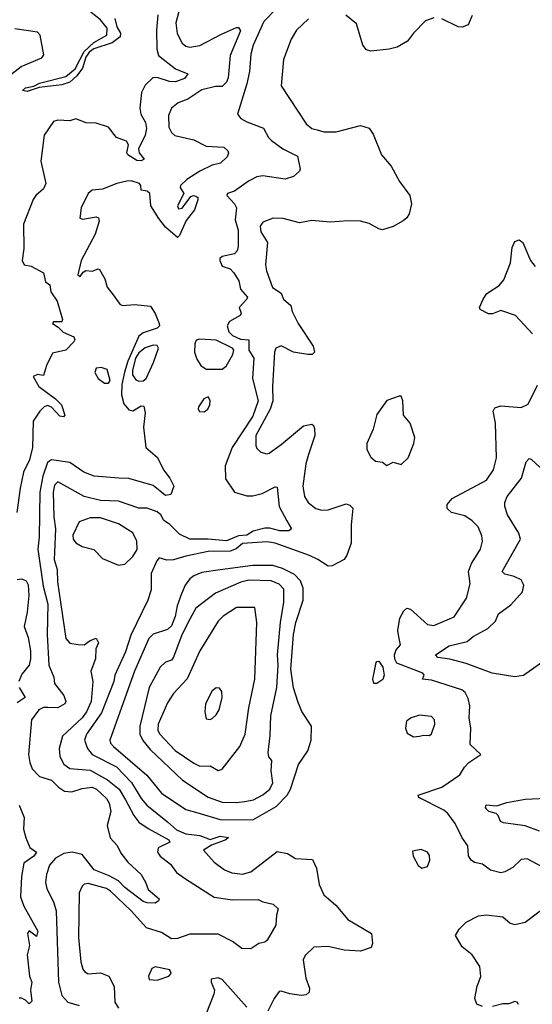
# Model space of a CAD drawing. Extents: x 2143765 to 2212931, y 878955 to 1017455.
# Tile 180 of 256: x 2169278 to 2171800, y 951666 to 956511. Entities that reach past the tile are written whole.
import ezdxf

# ---------------------------------------------------------------- set-up
doc = ezdxf.new("R2010")
doc.units = 0

msp = doc.modelspace()

# ---------------------------------------------------------------- linework, layer by layer
at = {"layer": '0CON20XD'}
for points in [[(2169746.8, 956516.8), (2169756.4, 956475), (2169774.6, 956445), (2169773, 956427), (2169733, 956397), (2169642.8, 956367.2), (2169619.7, 956350.3), (2169603.4, 956326.6), (2169587.3, 956272.7), (2169558.8, 956235), (2169525, 956203.8), (2169485, 956190), (2169373.2, 956176.8), (2169315, 956156.9), (2169292.5, 956162.5), (2169306, 956175), (2169347.3, 956182.7), (2169375, 956198.9), (2169505, 956231.2), (2169551.1, 956268.9), (2169595, 956353.9), (2169642.3, 956397.7), (2169707.5, 956435), (2169708.1, 956468.1), (2169675, 956509.4), (2169605.2, 956565.2)], [(2170067.1, 956575), (2170045.8, 956495), (2170052.7, 956442.7), (2170076.7, 956395), (2170095, 956380), (2170115.4, 956375.4), (2170165, 956382.9), (2170270.8, 956439.2), (2170345, 956472.2), (2170355, 956472.9), (2170363.8, 956455), (2170313.2, 956335), (2170303.5, 956225), (2170295, 956202.9), (2170275, 956182.5), (2170241.7, 956181.7), (2170175, 956164.7), (2170105, 956119.4), (2170058.3, 956101.7), (2170024.6, 956075.4), (2170010.2, 956039.8), (2170012, 955982), (2170024.4, 955955), (2170040.8, 955940.8), (2170135, 955919.7), (2170195, 955887.5), (2170283.3, 955883.3), (2170302.9, 955865), (2170305.7, 955854.3), (2170299.2, 955835), (2170265.8, 955805), (2170225, 955794), (2170165, 955765.4), (2170100.9, 955725), (2170069.4, 955695), (2170068.1, 955685), (2170085.6, 955655), (2170054.4, 955595), (2170059.3, 955579.3), (2170076.8, 955583.2), (2170119.4, 955640.6), (2170134, 955646), (2170145, 955642.9), (2170154.2, 955635), (2170154.3, 955625), (2170138.2, 955575), (2170097.1, 955522.9), (2170065, 955448.1), (2170055, 955438.5), (2169995, 955489.4), (2169962.5, 955532.5), (2169924.1, 955595), (2169917.8, 955655), (2169905, 955667.1), (2169875, 955672.5), (2169874, 955695), (2169867.5, 955705), (2169826.9, 955716.9), (2169805, 955715.5), (2169756.7, 955705), (2169685, 955676.7), (2169635, 955671.4), (2169615, 955655.8), (2169581.1, 955585), (2169573.4, 955533.4), (2169588.3, 955528.3), (2169655, 955540), (2169665.5, 955535), (2169668.6, 955518.6), (2169650.2, 955455), (2169581.1, 955325), (2169563.8, 955255), (2169575, 955246.7), (2169590.9, 955269.1), (2169603.6, 955276.4), (2169635, 955272.9), (2169665, 955284), (2169671.2, 955281.2), (2169696.3, 955236.3), (2169708.2, 955195), (2169737.5, 955157.5), (2169770.6, 955110.6), (2169783.5, 955103.5), (2169845, 955108.8), (2169921.4, 955101.4), (2169944.2, 955065), (2169964.2, 955015), (2169966, 955005), (2169955, 954992), (2169885, 954970.4), (2169865, 954953.1), (2169810.3, 954829.7), (2169793.9, 954776.1), (2169781.4, 954715), (2169779, 954665), (2169790.7, 954620.7), (2169815, 954590.7), (2169835, 954586.2), (2169875, 954611.4), (2169889.7, 954609.7), (2169896.2, 954576.2), (2169887.4, 954505), (2169898.8, 954405), (2169956.9, 954356.9), (2169986.1, 954295), (2170017.5, 954255), (2170035.8, 954215), (2170021.2, 954175), (2169995, 954170), (2169935, 954217.8), (2169815, 954253.1), (2169765.2, 954254.8), (2169645, 954265.2), (2169594.3, 954284.3), (2169525, 954331.5), (2169435, 954345.3), (2169415, 954331.5), (2169391.8, 954265), (2169377.6, 954185), (2169374.1, 953965), (2169366.8, 953905), (2169393.6, 953723.6), (2169416.9, 953635), (2169414, 953485), (2169421.7, 953335), (2169445.5, 953275), (2169449.4, 953245), (2169494.6, 953185), (2169504.5, 953155), (2169500, 953145), (2169465, 953125.3), (2169416.7, 953126.7), (2169395, 953126.8), (2169372.5, 953115), (2169336.8, 953065), (2169321.9, 952895), (2169327.5, 952855), (2169340, 952825), (2169375, 952786.2), (2169435, 952769.4), (2169468.6, 952735), (2169498, 952715), (2169535, 952710.7), (2169585, 952727.7), (2169635, 952733.5), (2169655.3, 952725), (2169705, 952679.2), (2169718.8, 952655), (2169727.2, 952615), (2169707.8, 952545), (2169722.8, 952485), (2169756.9, 952446.9), (2169775, 952410), (2169810.4, 952365), (2169875.5, 952305), (2169897.4, 952267.4), (2169910.3, 952230.3), (2169964, 952185), (2169961.2, 952175), (2169945, 952162.9), (2169905.6, 952164.4), (2169885, 952171.5), (2169795, 952240.4), (2169765, 952274.1), (2169718.6, 952298.6), (2169645, 952327.1), (2169585, 952403), (2169535.9, 952414.1), (2169495, 952407.8), (2169453.8, 952385), (2169425, 952350.6), (2169409.7, 952305), (2169405.9, 952265), (2169411.8, 952235), (2169445.3, 952165), (2169457.5, 952125), (2169469.7, 951775), (2169485, 951708.8), (2169515, 951675.6), (2169570, 951660)], [(2170540.9, 956565), (2170479.1, 956500.9), (2170426.8, 956385), (2170415, 956341.2), (2170408, 956255), (2170395.9, 956195), (2170350, 956045), (2170366.2, 956025), (2170395, 956008.1), (2170477.4, 955977.4), (2170501.7, 955931.7), (2170516.7, 955916.7), (2170573.1, 955875), (2170645, 955838.5), (2170657.6, 955775), (2170654.8, 955765), (2170625, 955739.4), (2170585, 955725.3), (2170475, 955741.6), (2170445, 955737.7), (2170403.6, 955716.4), (2170335, 955667.3), (2170300.8, 955655), (2170296.9, 955645), (2170334.9, 955604.9), (2170344.9, 955585), (2170337.8, 955525), (2170352.2, 955475), (2170353.5, 955395), (2170347.3, 955372.7), (2170335, 955358.8), (2170273.8, 955345), (2170262.5, 955335), (2170262.9, 955325), (2170275, 955297.5), (2170313.3, 955285), (2170331.9, 955265), (2170356.2, 955225), (2170364.1, 955185), (2170398.8, 955145), (2170396.2, 955135), (2170357.5, 955095), (2170367.3, 955067.3), (2170362.5, 955055), (2170310.6, 955025), (2170298.1, 955005), (2170306.9, 954975), (2170325, 954956.1), (2170365, 954939.3), (2170405.6, 954935), (2170405.8, 954885), (2170430, 954845), (2170422.9, 954745), (2170452.2, 954635), (2170425, 954560), (2170324.3, 954405), (2170289.5, 954315), (2170290.8, 954250.8), (2170335, 954185.5), (2170395, 954167.3), (2170425, 954167.3), (2170471.5, 954178.5), (2170535, 954212), (2170545, 954210), (2170554.6, 954115), (2170592.2, 954045), (2170615.8, 954005), (2170602.5, 953995), (2170557.5, 953995), (2170508.8, 954008.8), (2170485, 954009.1), (2170426.9, 953993.1), (2170395, 953974.9), (2170355, 953970.3), (2170295, 953946.6), (2170205.2, 953954.8), (2170115, 953953.9), (2170065, 953979.7), (2170015, 954028), (2169986.7, 954046.7), (2169972.2, 954075), (2169955, 954089.7), (2169905, 954106.5), (2169865, 954106.4), (2169765, 954140.7), (2169675, 954144.8), (2169595, 954163.8), (2169465, 954236.6), (2169449.4, 954220.6), (2169443.6, 954185), (2169445.8, 954065), (2169454.2, 954005), (2169448.8, 953891.2), (2169447.9, 953855), (2169463.1, 953805), (2169464.4, 953744.4), (2169505.6, 953465), (2169525, 953442.9), (2169565.5, 953435.5), (2169595.4, 953434.6), (2169625, 953455.7), (2169655, 953467.5), (2169666.2, 953445), (2169652.5, 953415), (2169651.9, 953365), (2169628.2, 953305), (2169637.5, 953255), (2169630, 953155), (2169607.5, 953105), (2169585, 953075.2), (2169489.2, 952985), (2169472.1, 952925), (2169476.4, 952885), (2169495, 952848.2), (2169525, 952825.3), (2169625, 952818), (2169710.7, 952770.7), (2169767.4, 952725), (2169798.5, 952671.5), (2169839, 952595), (2169865, 952562.1), (2169910.1, 952530.1), (2170012.5, 952475), (2170016.5, 952463.5), (2169959.1, 952435), (2169956.2, 952415), (2169968.9, 952395), (2170020.6, 952355), (2170050, 952315), (2170093.6, 952283.6), (2170235, 952192.2), (2170325, 952180.3), (2170452.1, 952182.1), (2170475, 952170), (2170525, 952158), (2170550, 952135), (2170541.2, 952105), (2170538, 952055), (2170495, 951981.2), (2170485, 951970.8), (2170455, 951964.4), (2170415, 951938.6), (2170370.9, 951940.9), (2170325.7, 951975), (2170255, 952011.2), (2170115, 952011.2), (2170055, 951989.2), (2170025, 951988), (2169975, 952019.5), (2169902.1, 952042.1), (2169826.4, 952125), (2169725, 952223.3), (2169705, 952235.3), (2169615, 952260.8), (2169595, 952256.2), (2169585, 952246.7), (2169571.4, 952215), (2169567.5, 951995), (2169578.7, 951875), (2169588.9, 951838.9), (2169598.1, 951825), (2169615, 951815.5), (2169675, 951820), (2169717.1, 951805), (2169743.6, 951753.6), (2169746, 951676), (2169765, 951647.1)], [(2169957.8, 956535), (2169951, 956459), (2169953.3, 956365), (2169960.7, 956335), (2170045, 956268), (2170106, 956245), (2170088.3, 956221.7), (2170045.5, 956204.5), (2170015, 956206), (2169959.2, 956225), (2169935, 956226.7), (2169895, 956188.8), (2169877.3, 956152.7), (2169868.4, 956075), (2169873.4, 956045), (2169896.6, 956005), (2169902.5, 955975), (2169895, 955943.1), (2169862.4, 955875), (2169866.4, 955855), (2169891.2, 955825), (2169875, 955815.7), (2169855, 955817.3), (2169810.5, 955845), (2169804.6, 955855), (2169812.8, 955895), (2169803.6, 955913.6), (2169755, 955930.5), (2169715, 955982.5), (2169655, 956001.5), (2169605, 956003.8), (2169555, 956022.5), (2169525, 956012.2), (2169465, 956015.8), (2169445, 956010), (2169397.8, 955942.2), (2169381.6, 955815), (2169406.8, 955705), (2169395, 955678.9), (2169357.5, 955645), (2169344.7, 955625.3), (2169297.5, 955505), (2169299.2, 955385), (2169290, 955325), (2169300, 955305), (2169335, 955297.5), (2169395.8, 955265), (2169405, 955220), (2169425.8, 955205.8), (2169432, 955172), (2169462.5, 955125), (2169488.9, 955035), (2169485, 955024.2), (2169445, 955023.3), (2169440, 955015), (2169468, 954998), (2169492.3, 954972.3)], [(2170698.6, 956515), (2170640.6, 956459.4), (2170613.5, 956415), (2170575.5, 956315), (2170564.2, 956185), (2170688, 955998), (2170715, 955975.8), (2170742, 955968), (2170775, 955958.9), (2170835, 955958.1), (2170955, 955990), (2170997, 955977), (2171017.2, 955947.2), (2171058.1, 955845), (2171105, 955790), (2171146.7, 955715), (2171197.1, 955645), (2171205.6, 955605), (2171194.4, 955555.6), (2171182.9, 955535), (2171165, 955520.6), (2171115, 955492.2), (2171062.7, 955477.3), (2171045, 955480.8), (2170998.3, 955508.3), (2170955, 955518.8), (2170895, 955521.2), (2170805, 955514.5), (2170715, 955522.9), (2170655, 955510.6), (2170575, 955532.2), (2170525.6, 955534.4), (2170475, 955513.8), (2170461.9, 955495), (2170465, 955467.5), (2170497.5, 955415), (2170488.1, 955305), (2170492.2, 955275), (2170522.7, 955192.7), (2170563.8, 955165), (2170575.8, 955135), (2170612.5, 955105), (2170619.4, 955075), (2170647.8, 955015), (2170721.9, 954905), (2170728.6, 954875), (2170716.6, 954863.4), (2170695, 954862.9), (2170625, 954874.4), (2170565, 954906.2), (2170538.5, 954895), (2170532.2, 954875), (2170521.3, 954705), (2170524.3, 954635), (2170510.2, 954595), (2170439.7, 954465), (2170439.6, 954415), (2170445, 954400.8), (2170465, 954382.5), (2170494.3, 954374.3), (2170505, 954377.5), (2170565, 954419.6), (2170675, 954512.2), (2170715, 954520), (2170724, 954514), (2170728.3, 954498.3), (2170729.6, 954465), (2170699.2, 954370.8), (2170685.4, 954325.4), (2170671.1, 954215), (2170678.9, 954165), (2170696.7, 954135), (2170735, 954106.2), (2170765, 954097.7), (2170795, 954099.2), (2170885, 954128.9), (2170902.6, 954122.6), (2170916.4, 954106.4), (2170908.5, 954025), (2170909.1, 953935), (2170888.2, 953875), (2170875, 953854.5), (2170815, 953823.6), (2170795, 953821.5), (2170745.7, 953855), (2170703.8, 953873.8), (2170535.4, 953935.4), (2170495, 953940.6), (2170375, 953932.5), (2170342.7, 953907.3), (2170314.4, 953895.6), (2170205, 953894.1), (2170095, 953871.3), (2170035, 953852.2), (2170001.7, 953851.7), (2169965, 953862.5), (2169952.3, 953847.7), (2169925.7, 953785), (2169924.7, 953705), (2169909.1, 953655), (2169825, 953481.4), (2169799.5, 953400.5), (2169746.2, 953285), (2169740.8, 953255), (2169680.3, 953099.7), (2169607.6, 952995), (2169597.1, 952965), (2169611.4, 952925), (2169635, 952894.7), (2169754.4, 952834.4), (2169827.4, 952757.4), (2169875, 952677.7), (2169902.9, 952645), (2170005, 952563.7), (2170049.1, 952525), (2170095, 952504.5), (2170165, 952496.4), (2170215, 952476.2), (2170265, 952492.9), (2170305, 952486.7), (2170292.5, 952475), (2170221.1, 952448.9), (2170181.9, 952425), (2170234.7, 952364.7), (2170285, 952327.3), (2170322.4, 952312.4), (2170375, 952305.4), (2170415, 952316.9), (2170545, 952416.9), (2170595, 952408), (2170635, 952382.5), (2170718.7, 952378.7), (2170737.9, 952335), (2170751.3, 952255), (2170774, 952204), (2170833.5, 952153.5), (2170892.7, 952082.7), (2171009.2, 952015), (2171013.8, 951965), (2171006.7, 951945), (2170955, 951927.3), (2170875, 951931.6), (2170795, 951950), (2170725, 951947.1), (2170683.3, 951906.7), (2170672.7, 951885), (2170685.4, 951795), (2170703.6, 951745), (2170702.9, 951725), (2170687.7, 951712.3), (2170665, 951708.8), (2170607, 951717), (2170565, 951731.2), (2170555, 951728.8), (2170530, 951695), (2170498.6, 951631.4)], [(2171315, 956520), (2171274.5, 956505.5), (2171215.9, 956444.1), (2171185.7, 956405), (2171135, 956376.2), (2171095.5, 956365.5), (2171005.7, 956355.7), (2170985, 956362.9), (2170966, 956386), (2170935, 956490), (2170882.6, 956532.6)], [(2171505, 956531.2), (2171485.3, 956484.7), (2171455.4, 956474.6), (2171435, 956475.5), (2171355, 956515.6)], [(2169220.3, 956229.7), (2169285, 956280.3), (2169386.9, 956323.1), (2169397.7, 956337.7), (2169378.6, 956435), (2169365, 956450), (2169255, 956465.2)], [(2171800.6, 954965), (2171716.7, 955055), (2171645, 955080.4), (2171605, 955062.5), (2171585, 955062.5), (2171543.3, 955085), (2171540, 955095), (2171559.1, 955135), (2171576.9, 955163.1), (2171637.3, 955202.7), (2171659.4, 955230.6), (2171693.2, 955315), (2171700.8, 955389.2), (2171715, 955418.9), (2171735, 955426.7), (2171752.9, 955415), (2171791.5, 955325), (2171815, 955296.2)], [(2169492.3, 954972.3), (2169545, 954950), (2169550, 954935), (2169543.8, 954925), (2169505, 954884), (2169440, 954870), (2169410.4, 954809.6), (2169395, 954759.4), (2169365, 954764.6), (2169344, 954755), (2169372.5, 954705), (2169455, 954645.3), (2169484.6, 954615), (2169500.8, 954565), (2169494.1, 954555.9), (2169475, 954559.4), (2169435, 954604.6), (2169415, 954612.5), (2169397.8, 954605), (2169377.7, 954585), (2169344.7, 954535), (2169341.8, 954405), (2169326.8, 954345), (2169296.6, 954285), (2169280.6, 954205), (2169264.8, 954085)], [(2169865, 954731.9), (2169885, 954733.3), (2169900.1, 954745), (2169936.9, 954823.1), (2169961.3, 954895), (2169955, 954907.9), (2169935, 954908.8), (2169895, 954896.6), (2169865, 954871.9), (2169847.8, 954845), (2169832.7, 954785), (2169832.8, 954762.8), (2169849.1, 954739.1), (2169865, 954731.9)], [(2170275, 954790.4), (2170294.6, 954805), (2170327.1, 954862.9), (2170331.2, 954885), (2170324.5, 954895), (2170245, 954934.5), (2170165, 954939), (2170147.1, 954932.9), (2170139, 954915), (2170137.8, 954875), (2170150, 954840), (2170169.8, 954809.8), (2170195, 954790.7), (2170275, 954790.4)], [(2169695, 954721.6), (2169715, 954722.2), (2169723.1, 954735), (2169709.3, 954789.3), (2169678.5, 954798.5), (2169654.4, 954795.6), (2169647.7, 954775), (2169665, 954745.9), (2169695, 954721.6)], [(2171845, 952343.3), (2171775, 952382.3), (2171745, 952378.2), (2171705, 952338.9), (2171665, 952317.1), (2171645, 952313.1), (2171595, 952325.5), (2171555.4, 952355.4), (2171515, 952363.5), (2171498.9, 952375), (2171487, 952397), (2171482.7, 952445), (2171455.3, 952485), (2171421.2, 952555), (2171385, 952604.4), (2171365, 952621.1), (2171242.7, 952682.7), (2171238, 952695), (2171354.6, 952735), (2171443.1, 952795), (2171466.6, 952833.4), (2171488, 952855), (2171546.2, 952895), (2171494.5, 952945), (2171497.7, 953025), (2171489.6, 953075), (2171492.5, 953135), (2171485, 953171.2), (2171469.9, 953199.9), (2171452.7, 953212.7), (2171305, 953261.1), (2171260, 953265), (2171267.5, 953285), (2171261.2, 953295), (2171134.1, 953344.1), (2171123.8, 953363.8), (2171122.7, 953385), (2171130.3, 953409.7), (2171150.9, 953435), (2171143.6, 953473.6), (2171138.2, 953505), (2171147.8, 953565), (2171168.3, 953601.7), (2171183.3, 953615), (2171200.3, 953610.3), (2171284.3, 953534.3), (2171315, 953530.4), (2171415, 953573.1), (2171476.4, 953665), (2171493.8, 953735), (2171486.2, 953795), (2171500.4, 953835), (2171545.5, 953905), (2171555.5, 953945), (2171551.7, 953971.7), (2171533.6, 954015), (2171505, 954044.5), (2171468.6, 954068.6), (2171403.1, 954085), (2171381.1, 954105), (2171381.1, 954125), (2171405.6, 954155), (2171575.6, 954244.4), (2171608.7, 954295), (2171623.9, 954355), (2171618.9, 954525), (2171607.9, 954585), (2171615, 954601.4), (2171645, 954610.4), (2171745, 954603.1), (2171780.5, 954619.5), (2171825, 954712.5)], [(2170185, 954581.5), (2170204.4, 954595), (2170213.8, 954615), (2170215, 954636.7), (2170205, 954654.4), (2170184, 954645), (2170157.7, 954605), (2170155.6, 954595), (2170162.2, 954582.2), (2170185, 954581.5)], [(2171085, 954317.5), (2171115, 954333.3), (2171155, 954322.5), (2171190, 954355), (2171217.5, 954425), (2171222.5, 954455), (2171200, 954525), (2171166.2, 954565), (2171163.8, 954635), (2171155, 954657.5), (2171145, 954657.5), (2171085, 954637.5), (2171035, 954567.5), (2171018, 954495), (2170986.2, 954425), (2170986.2, 954395), (2171005, 954357.5), (2171028.3, 954338.3), (2171063.9, 954333.9), (2171085, 954317.5)], [(2171875, 953367.1), (2171756.2, 953283.8), (2171715, 953277), (2171602.9, 953295), (2171475, 953342.3), (2171395, 953363.8), (2171335, 953371.8), (2171324.2, 953385), (2171390.8, 953429.2), (2171479.5, 953450.5), (2171509.2, 953475), (2171581.4, 953515), (2171618.3, 953551.7), (2171633.6, 953586.4), (2171695, 953631.9), (2171751.4, 953695), (2171758.3, 953728.3), (2171746, 953755), (2171711.4, 953771.4), (2171665, 953782.5), (2171651.5, 953795), (2171741.8, 953955), (2171733.4, 953983.4), (2171678.2, 954075), (2171665.6, 954115.6), (2171665.7, 954134.3), (2171676.9, 954165), (2171747.8, 954255), (2171770.6, 954335), (2171785, 954350.8), (2171795, 954348), (2171905, 954247.1)], [(2169765, 953826.2), (2169795, 953832), (2169835, 953870), (2169855.5, 953904.5), (2169854.3, 953945), (2169835.4, 953985.4), (2169765, 954030.6), (2169675, 954059.6), (2169625, 954059.4), (2169570, 954040), (2169539.4, 953975), (2169540.5, 953955), (2169555, 953936.9), (2169585, 953918.8), (2169643.2, 953903.2), (2169685, 953858.8), (2169765, 953826.2)], [(2170425, 952574.2), (2170540.2, 952639.8), (2170594.2, 952695), (2170611.3, 952725), (2170650, 952845), (2170695, 952912.5), (2170712, 952965), (2170713.8, 953035), (2170666.4, 953106.4), (2170645.8, 953155), (2170625, 953222.5), (2170611.9, 953315), (2170625.3, 953485.3), (2170636.1, 953545), (2170673.2, 953655), (2170673.2, 953713.2), (2170659.9, 953749.9), (2170630.4, 953780.4), (2170570.4, 953810.4), (2170524.3, 953824.3), (2170424.4, 953825.6), (2170265, 953803.6), (2170175, 953790.7), (2170135.2, 953774.8), (2170115, 953758.8), (2170092.3, 953727.7), (2170074, 953686), (2170052.7, 953627.3), (2170043.8, 953573.8), (2170025, 953528.5), (2170005, 953510.4), (2169935, 953486.7), (2169914, 953466), (2169843.3, 953305), (2169721.2, 952965), (2169725, 952950.9), (2169739.2, 952935), (2169902.9, 952792.9), (2169975, 952704.2), (2170095, 952624.7), (2170155, 952607.6), (2170264.8, 952574.8), (2170425, 952574.2)], [(2169265, 953756.4), (2169288.8, 953758.8), (2169309.8, 953749.8), (2169320.4, 953730.4), (2169322.3, 953677.7), (2169314.7, 953595.3), (2169300, 953525), (2169320, 953470), (2169331.9, 953405), (2169331.8, 953365), (2169324.7, 953335), (2169289.4, 953290.6), (2169274.6, 953255)], [(2170345, 952658.4), (2170385, 952664), (2170428.1, 952671.9), (2170475, 952696.2), (2170508.9, 952725), (2170523.9, 952755), (2170515.5, 952815), (2170517.9, 952865), (2170503.8, 952883.8), (2170500, 952905), (2170511.1, 952988.9), (2170513.8, 953085), (2170543.3, 953225), (2170550.3, 953335), (2170546.9, 953385), (2170561.6, 953545), (2170578.4, 953645), (2170577.9, 953707.9), (2170555, 953732.7), (2170515, 953750), (2170405, 953752.2), (2170366.8, 953743.3), (2170241, 953689), (2170145, 953614.5), (2170115, 953561.5), (2170076.4, 953483.6), (2170035, 953374.3), (2170025, 953359.4), (2169995, 953350), (2169970, 953325), (2169915.3, 953224.7), (2169868.8, 953035), (2169869.7, 952995), (2169883.8, 952963.8), (2169919.6, 952919.6), (2170079.1, 952769.1), (2170205.5, 952685), (2170275, 952660.8), (2170345, 952658.4)], [(2170255, 952816), (2170275, 952822.5), (2170360.6, 952935), (2170387.4, 952995), (2170405.6, 953125), (2170434.8, 953265), (2170444.1, 953545), (2170435, 953617.8), (2170345, 953618.4), (2170279.5, 953575), (2170255, 953550.4), (2170164.3, 953405), (2170102.8, 953267.2), (2170034.7, 953195), (2170005, 953149.5), (2169959.3, 953045), (2169957.4, 953015), (2169966.7, 952996.7), (2170042.3, 952915), (2170135, 952852.2), (2170165, 952837.9), (2170215, 952840), (2170255, 952816)], [(2171035, 953244.2), (2171021.2, 953245), (2171015.5, 953265), (2171032.6, 953347.4), (2171035, 953353.3), (2171045, 953354), (2171065, 953324.4), (2171071.3, 953285), (2171065, 953263.5), (2171035, 953244.2)], [(2169275.4, 953225), (2169304.3, 953175), (2169265, 953149.2)], [(2170215, 953067.5), (2170225, 953072.5), (2170245, 953090), (2170260, 953115), (2170273.8, 953175), (2170272.5, 953205), (2170261.7, 953221.7), (2170245, 953222.5), (2170225, 953207.5), (2170192, 953145), (2170188.8, 953105), (2170195, 953070), (2170215, 953067.5)], [(2171215, 952981.8), (2171245, 952984.6), (2171265, 952990.6), (2171295, 952988), (2171305, 952996.7), (2171321.2, 953045), (2171318.8, 953065), (2171305, 953081.2), (2171245, 953088), (2171204.4, 953075.6), (2171181.3, 953058.7), (2171176.5, 953025), (2171185, 952999.4), (2171215, 952981.8)], [(2171835, 952518), (2171765, 952543.9), (2171659.1, 952559.1), (2171644.2, 952565), (2171632.5, 952595), (2171622, 952605), (2171586.7, 952615), (2171576, 952625), (2171569.2, 952635), (2171573.4, 952646.6), (2171625, 952642.3), (2171675, 952658.5), (2171765, 952675.6), (2172005, 952687.5)], [(2169275.5, 952645), (2169300, 952585), (2169296.9, 952526.9), (2169308.9, 952485), (2169328.2, 952438.2), (2169361.2, 952415), (2169347.1, 952395), (2169299.1, 952360.9), (2169287.8, 952295), (2169282, 952195), (2169298.3, 952148.3), (2169366.9, 952025), (2169360, 952000), (2169325, 952026.7), (2169316.7, 952015), (2169326.7, 951955), (2169315, 951910), (2169325.6, 951805), (2169337.8, 951775), (2169331.8, 951735), (2169338.3, 951681.7), (2169325, 951667.5), (2169306.7, 951686.7), (2169286.5, 951696.5), (2169275, 951695.4)], [(2171256.4, 952336.4), (2171285, 952343.8), (2171295.6, 952375), (2171295, 952397.5), (2171285, 952414), (2171252.7, 952427.3), (2171210.7, 952419.3), (2171213.3, 952395), (2171238.3, 952348.3), (2171256.4, 952336.4)], [(2171555.7, 951655.7), (2171527.3, 951667.3), (2171517.1, 951695), (2171529.5, 951755), (2171547, 951803), (2171541.7, 951851.7), (2171505, 951910), (2171455, 951948), (2171422.5, 952005), (2171440, 952035), (2171475, 952070), (2171535, 952101.9), (2171575, 952105.6), (2171655, 952095.8), (2171690.6, 952065), (2171715, 952057.7), (2171765, 952070.5), (2171892.7, 952167.3)], [(2169955, 951784.2), (2170012.5, 951805), (2170023, 951817), (2170017.5, 951835), (2169945, 951850), (2169928.3, 951841.7), (2169911.2, 951805), (2169915, 951787.5), (2169955, 951784.2)], [(2170395, 951652.5), (2170275, 951788), (2170255, 951796), (2170220, 951790), (2170220, 951775), (2170236, 951735), (2170234.1, 951715.9), (2170194.2, 951615)], [(2171732, 951665), (2171725, 951676.7), (2171715, 951680), (2171685, 951668.8), (2171655, 951668.1), (2171605, 951655.4)]]:
    msp.add_lwpolyline(points, dxfattribs=at)

doc.saveas('drawing.dxf')
